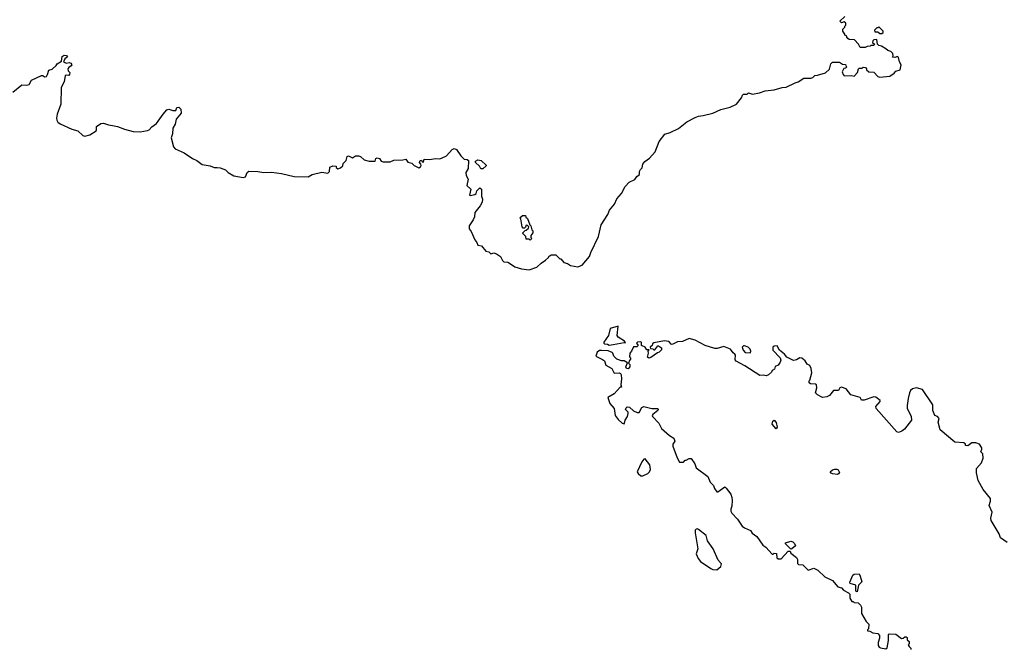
# Model space of a CAD drawing. Extents: x 1862350 to 2057294, y 212041 to 437318.
# Tile 219 of 256: x 2014255 to 2024225, y 295117 to 301481. Entities that reach past the tile are written whole.
import ezdxf

# ---------------------------------------------------------------- set-up
doc = ezdxf.new("R2010")
doc.units = 0

msp = doc.modelspace()

# ---------------------------------------------------------------- linework, layer by layer
at = {"layer": '0CON10XD'}
for points in [[(2014185, 300747.5), (2014275, 300822.5), (2014325, 300817.5), (2014350, 300825), (2014375, 300867.5), (2014425, 300893.3), (2014477, 300917), (2014490, 300915), (2014505, 300902.5), (2014525, 300907.5), (2014537.5, 300925), (2014550.7, 300969.3), (2014585, 300978.8), (2014623.8, 301016.2), (2014634.1, 301035.9), (2014680, 301060), (2014685, 301110), (2014705, 301122.5), (2014728.3, 301118.3), (2014740, 301105), (2014713.6, 301086.4), (2014700, 301055), (2014725, 301042.5), (2014755, 301047.5), (2014771.7, 301041.7), (2014782.5, 301025), (2014777.5, 301015), (2014751.2, 300998.8), (2014743.8, 300985), (2014747.5, 300965), (2014761.2, 300945), (2014760, 300925), (2014753, 300917), (2014725, 300920), (2014713.8, 300915), (2014705, 300852.5), (2014674.3, 300795), (2014672.5, 300625), (2014634.2, 300525), (2014626.7, 300485), (2014630, 300465), (2014642.5, 300445), (2014665, 300426.7), (2014784.2, 300374.2), (2014845, 300356.2), (2014895, 300308.8), (2014913.3, 300303.3), (2014964, 300315), (2015029.2, 300355), (2015034.3, 300365), (2015031.4, 300398.6), (2015075, 300430.6), (2015104.3, 300434.3), (2015155, 300416.2), (2015195, 300410.8), (2015245, 300401.4), (2015315, 300372.9), (2015405, 300350), (2015475, 300345.7), (2015549.1, 300360.9), (2015565, 300366), (2015592, 300395), (2015639.7, 300430.3), (2015706.7, 300525), (2015745, 300568), (2015765, 300576.2), (2015805, 300563.3), (2015837.5, 300562.5), (2015847, 300593), (2015867.5, 300595), (2015888, 300575), (2015891.2, 300535), (2015840, 300475), (2015830.6, 300425), (2015807.1, 300382.9), (2015801.4, 300325), (2015790, 300285), (2015811.2, 300195), (2015830, 300175), (2015922, 300132), (2016005, 300075.8), (2016048.8, 300055), (2016101.2, 300015), (2016182.3, 300002.3), (2016225, 299983.3), (2016255, 299983.3), (2016285, 299981.2), (2016339.5, 299959.5), (2016365, 299933.3), (2016425, 299898.8), (2016517, 299883), (2016540, 299890), (2016557.5, 299935), (2016575, 299947.5), (2016665, 299943.3), (2016726.4, 299933.6), (2016805, 299936.7), (2016905, 299923.3), (2017035, 299893.8), (2017175, 299890), (2017215, 299913.3), (2017315, 299937.5), (2017375, 299927.5), (2017392.5, 299945), (2017395, 299987.5), (2017425, 300000), (2017458.3, 299998.3), (2017460, 299985), (2017475, 299970), (2017505, 299980), (2017527, 300003), (2017530, 300025), (2017560, 300055), (2017572.5, 300095), (2017585, 300102.5), (2017625, 300083.3), (2017655, 300102.5), (2017685, 300103.3), (2017706.1, 300096.1), (2017743, 300063), (2017795, 300047.5), (2017855, 300050), (2017860, 300075), (2017875, 300082.5), (2017900, 300075), (2017915, 300050), (2017935, 300042.5), (2018005, 300042.5), (2018045, 300057.5), (2018135, 300062.5), (2018165, 300070), (2018185, 300040), (2018225, 300030), (2018250, 300005), (2018295, 299982.5), (2018315, 299992.5), (2018320, 300005), (2018318.3, 300018.3), (2018302.5, 300035), (2018310, 300055), (2018325, 300060), (2018331.7, 300041.7), (2018345, 300040), (2018351.7, 300068.3), (2018405, 300066), (2018465, 300077.5), (2018505, 300074), (2018525, 300078.8), (2018576.4, 300103.6), (2018635, 300167.5), (2018655, 300177.5), (2018676.4, 300166.4), (2018721.7, 300101.7), (2018755, 300070), (2018787, 300067), (2018800, 300055), (2018796.2, 299975), (2018771.2, 299935), (2018776, 299905), (2018796.2, 299865), (2018782.9, 299802.9), (2018823.3, 299765), (2018810, 299705), (2018815, 299700), (2018865, 299710), (2018877, 299723), (2018885, 299750), (2018915, 299780), (2018930, 299765), (2018932.5, 299695), (2018940, 299665), (2018937.5, 299635), (2018917.5, 299595), (2018865, 299530), (2018858.8, 299485), (2018846.7, 299455), (2018807.5, 299395), (2018807.5, 299365), (2018828.1, 299338.1), (2018862.1, 299252.1), (2018884.2, 299224.2), (2018895, 299198.8), (2018932.1, 299192.1), (2018975, 299136.7), (2019005, 299132.5), (2019025, 299110), (2019055, 299120), (2019082.3, 299112.3), (2019123.9, 299083.9), (2019143.6, 299043.6), (2019158.3, 299028.3), (2019196.4, 299026.4), (2019215, 299017.5), (2019268.3, 298978.3), (2019335, 298960), (2019415, 298950), (2019490, 298975), (2019535, 299017.5), (2019580, 299045), (2019610, 299075), (2019615, 299090), (2019625, 299090), (2019635, 299100), (2019685, 299100), (2019725, 299060), (2019735, 299060), (2019765, 299022.5), (2019801.7, 299011.7), (2019833, 298993), (2019905, 298980), (2019950, 298995), (2020025.9, 299084.1), (2020036.7, 299125), (2020117.1, 299285), (2020143.3, 299405), (2020210.7, 299509.3), (2020227.3, 299552.7), (2020279.4, 299615), (2020301.3, 299668.7), (2020348.5, 299721.5), (2020385, 299791.2), (2020425, 299836.7), (2020485, 299864.3), (2020505.5, 299894.5), (2020530, 299915), (2020530, 299945), (2020541.2, 299965), (2020557.5, 299982.5), (2020565, 300017.5), (2020583.8, 300045), (2020631.2, 300078.8), (2020691.2, 300145), (2020731.7, 300248.3), (2020786.4, 300323.6), (2020841.7, 300338.3), (2020925, 300381.2), (2021011.7, 300448.3), (2021095, 300491.2), (2021130, 300505), (2021175, 300510), (2021275, 300536.2), (2021355, 300572), (2021450, 300595), (2021512.5, 300625), (2021565, 300690), (2021573, 300717), (2021585, 300727.5), (2021621.7, 300728.3), (2021635, 300740), (2021675, 300727.5), (2021745, 300740), (2021805, 300761.2), (2021895, 300771.2), (2021975, 300796.2), (2022015, 300796.7), (2022108.3, 300841.7), (2022138.3, 300851.7), (2022195, 300890), (2022265, 300890), (2022285, 300897.5), (2022305, 300917.5), (2022335, 300920), (2022415, 300942.5), (2022455, 300980), (2022467.5, 301035), (2022485, 301052.5), (2022555, 301050), (2022585, 301030), (2022618.3, 301028.3), (2022620, 301015), (2022630, 301005), (2022618.3, 300991.7), (2022601.7, 300988.3), (2022582.5, 300955), (2022592.5, 300925), (2022605, 300912.5), (2022675, 300917.5), (2022705, 300910), (2022740, 300945), (2022750, 300985), (2022755, 300990), (2022785, 300990), (2022795, 301000), (2022818.3, 300998.3), (2022830, 300985), (2022830, 300975), (2022851.7, 300951.7), (2022905, 300950), (2022945, 300907.5), (2022965, 300900), (2023065, 300910), (2023109.3, 300940.7), (2023125, 300960), (2023170, 300975), (2023180, 301025), (2023162.5, 301055), (2023155, 301100), (2023145, 301110), (2023115, 301100), (2023091.7, 301101.7), (2023100, 301115), (2023095, 301140), (2023075, 301160), (2023045, 301170), (2023027, 301187), (2022981.7, 301211.7), (2022955, 301220), (2022940, 301235), (2022935, 301280), (2022905, 301277.5), (2022893.3, 301266.7), (2022891.7, 301251.7), (2022910, 301235), (2022905, 301220), (2022875, 301220), (2022867, 301213), (2022835, 301210), (2022815, 301200), (2022765, 301200), (2022750, 301235), (2022708.3, 301278.3), (2022655, 301280), (2022641.7, 301291.7), (2022630, 301305), (2022630, 301315), (2022610, 301325), (2022610, 301335), (2022590, 301365), (2022590, 301385), (2022610, 301405), (2022610, 301415), (2022620, 301425), (2022620, 301445), (2022605, 301460), (2022575, 301450), (2022560, 301465), (2022610, 301515)], [(2022985, 301340), (2022998.3, 301351.7), (2023000, 301365), (2022955, 301410), (2022945, 301400), (2022935, 301400), (2022910, 301375), (2022915, 301360), (2022945, 301360), (2022965, 301340), (2022985, 301340)], [(2018945, 299970), (2018925, 299970), (2018909.3, 299999.3), (2018868.8, 300035), (2018870, 300050), (2018895, 300061.2), (2018927, 300057), (2018978.3, 300008.3), (2018978.3, 300001.7), (2018945, 299970)], [(2019425, 299250), (2019415, 299260), (2019385, 299260), (2019380, 299285), (2019350, 299315), (2019350, 299325), (2019371.7, 299348.3), (2019385, 299350), (2019408.3, 299371.7), (2019410, 299385), (2019398.3, 299398.3), (2019385, 299400), (2019378.3, 299381.7), (2019365, 299370), (2019351.7, 299371.7), (2019343, 299383), (2019330, 299465), (2019320, 299475), (2019345, 299500), (2019378.3, 299498.3), (2019381.7, 299481.7), (2019397, 299467), (2019420, 299405), (2019430, 299395), (2019440, 299355), (2019450, 299345), (2019450, 299325), (2019430, 299295), (2019430, 299275), (2019440, 299265), (2019425, 299250)], [(2020225, 298187.5), (2020265, 298192.5), (2020375, 298213.3), (2020390, 298210), (2020377.5, 298225), (2020315.8, 298265.8), (2020304.1, 298284.1), (2020315, 298380), (2020232.5, 298355), (2020215.9, 298284.1), (2020170, 298215), (2020170, 298205), (2020178.3, 298198.3), (2020206.4, 298196.4), (2020225, 298187.5)], [(2024255, 296187.5), (2024187.5, 296235), (2024173.3, 296275), (2024090.9, 296410.9), (2024088, 296435), (2024102.5, 296495), (2024072.1, 296562.1), (2024084.3, 296605), (2024085, 296632.5), (2024012, 296725), (2023958.8, 296815), (2023942, 296895), (2023944.1, 296935.9), (2023994.2, 296995.8), (2024012.3, 297042.3), (2024005.9, 297085.9), (2023987.5, 297105), (2023998.3, 297131.7), (2023996.2, 297145), (2023973, 297183), (2023935, 297197.5), (2023895, 297196.7), (2023855, 297167.5), (2023831.7, 297171.7), (2023832.5, 297185), (2023816.4, 297196.4), (2023725, 297203.8), (2023575, 297328.8), (2023554.3, 297405), (2023566.2, 297445), (2023547.5, 297465), (2023522.5, 297475), (2023502, 297525), (2023501.7, 297581.7), (2023395, 297736), (2023335, 297755.6), (2023295, 297744.4), (2023275, 297727.5), (2023264.2, 297705), (2023252.5, 297645), (2023240.8, 297575), (2023242.7, 297547.3), (2023282.5, 297465), (2023286.7, 297425), (2023213, 297337), (2023186.4, 297313.6), (2023155, 297302.5), (2023138.3, 297308.3), (2022927.5, 297545), (2022922.5, 297565), (2022967.5, 297615), (2022966.7, 297625), (2022925, 297658), (2022905, 297661.4), (2022805, 297628.8), (2022778.3, 297628.3), (2022765, 297656.2), (2022671.7, 297681.7), (2022625, 297742.5), (2022575, 297760), (2022560, 297755), (2022545, 297726.7), (2022493.8, 297726.2), (2022455, 297676.7), (2022427.3, 297662.7), (2022385, 297657.5), (2022333.2, 297683.2), (2022314, 297705), (2022326, 297755), (2022323, 297783), (2022311.7, 297791.7), (2022263, 297793), (2022250, 297805), (2022250, 297825), (2022257, 297833), (2022276.7, 297905), (2022269.3, 297949.3), (2022255, 297980), (2022230, 297995), (2022207.7, 298027.7), (2022175, 298053.3), (2022155, 298057.5), (2022121.7, 298038.3), (2022095, 298030), (2022083, 298033), (2022023, 298063), (2022000, 298095), (2021950, 298135), (2021925, 298180), (2021893, 298177), (2021880, 298165), (2021882.5, 298135), (2021957, 298057), (2021962.5, 298035), (2021957, 298013), (2021936.4, 297983.6), (2021905, 297970), (2021898.3, 297941.7), (2021875, 297930), (2021866.4, 297913.6), (2021835.8, 297884.2), (2021815, 297874), (2021785, 297881.2), (2021748.3, 297878.3), (2021598.3, 297978.3), (2021510, 298025), (2021498.3, 298038.3), (2021502.5, 298085), (2021497.5, 298095), (2021478.3, 298108.3), (2021452.5, 298145), (2021385, 298173.3), (2021316.1, 298153.9), (2021293.9, 298153.9), (2021195, 298183.8), (2021095.9, 298235.9), (2021035, 298253.3), (2020967, 298223), (2020915, 298218.8), (2020863, 298193), (2020850, 298195), (2020836.4, 298216.4), (2020825, 298222.5), (2020785, 298230), (2020675, 298210), (2020661.7, 298198.3), (2020658.3, 298181.7), (2020640, 298165), (2020641.7, 298151.7), (2020665, 298150), (2020675, 298140), (2020685, 298140), (2020715, 298180), (2020725, 298180), (2020755, 298160), (2020755, 298140), (2020730, 298115), (2020711.7, 298108.3), (2020645, 298060), (2020625, 298053.8), (2020611.2, 298065), (2020622.5, 298105), (2020620, 298125), (2020628.3, 298138.3), (2020605, 298140), (2020590, 298165), (2020551.7, 298181.7), (2020551.7, 298211.7), (2020545, 298220), (2020510, 298215), (2020500, 298205), (2020518.3, 298181.7), (2020505, 298170), (2020471.7, 298168.3), (2020450, 298125), (2020432.5, 298105), (2020428.3, 298068.3), (2020440, 298055), (2020440, 298045), (2020428.3, 298031.7), (2020420, 298005), (2020431.7, 297991.7), (2020433, 297967), (2020415, 297947.5), (2020400.7, 297950.7), (2020393.3, 297965), (2020408.3, 298008.3), (2020377, 298027), (2020348.3, 298028.3), (2020300, 298045), (2020270, 298075), (2020262.5, 298105), (2020255, 298112.5), (2020215, 298128.8), (2020145, 298132.5), (2020125, 298132.5), (2020102.5, 298115), (2020090, 298075), (2020155, 298042.5), (2020175.9, 298025.9), (2020191.2, 297985), (2020250.9, 297950.9), (2020275, 297903.8), (2020326.1, 297906.1), (2020339.2, 297899.2), (2020346.2, 297885), (2020350, 297845), (2020342.5, 297785), (2020348.3, 297761.7), (2020335, 297760), (2020275, 297692.5), (2020210, 297655), (2020231.2, 297595), (2020276, 297545), (2020286, 297475), (2020316.7, 297435), (2020355, 297397.5), (2020375, 297390), (2020380, 297395), (2020387.5, 297425), (2020410, 297465), (2020416.7, 297495), (2020416.2, 297506.2), (2020390, 297535), (2020395, 297552.5), (2020405, 297561.2), (2020428.3, 297558.3), (2020471.7, 297521.7), (2020506.4, 297503.6), (2020527.5, 297505), (2020555.9, 297554.1), (2020573.9, 297566.1), (2020655, 297544.2), (2020717.5, 297545), (2020721.2, 297535), (2020716.2, 297525), (2020666.7, 297485), (2020660, 297475), (2020662.5, 297465), (2020726, 297395), (2020755, 297343.3), (2020835, 297272.5), (2020877.5, 297245), (2020887.5, 297215), (2020870, 297185), (2020870, 297165), (2020912, 297045), (2020935, 297000), (2020977, 297003), (2020995, 297020), (2021005, 297020), (2021035, 297040), (2021055, 297037.5), (2021090, 296985), (2021103.6, 296943.6), (2021222.5, 296855), (2021245, 296800), (2021280, 296765), (2021290, 296735), (2021315, 296700), (2021325, 296700), (2021395, 296750), (2021409.3, 296739.3), (2021456.4, 296676.4), (2021467.5, 296645), (2021470, 296615), (2021467.5, 296555), (2021457.5, 296525), (2021457.5, 296505), (2021466.4, 296486.4), (2021524.1, 296424.1), (2021570, 296355), (2021595, 296336.2), (2021655, 296310), (2021672.3, 296282.3), (2021719.3, 296249.3), (2021780.7, 296160.7), (2021809.3, 296139.3), (2021875, 296070), (2021885, 296070), (2021895, 296080), (2021918.3, 296078.3), (2021921.7, 296031.7), (2021935, 296022.5), (2021965, 296023.3), (2022035, 296100), (2022055, 296100), (2022065, 296080), (2022120, 296035), (2022130, 296015), (2022130, 295975), (2022140, 295965), (2022185, 295963.3), (2022238.3, 295908.3), (2022295, 295927.5), (2022338.3, 295908.3), (2022409.3, 295839.3), (2022486.7, 295805), (2022540, 295740), (2022575, 295727.5), (2022597.5, 295705), (2022648.3, 295678.3), (2022660, 295665), (2022660, 295625), (2022681.7, 295591.7), (2022695, 295590), (2022705, 295580), (2022745, 295577.5), (2022770, 295555), (2022777.5, 295535), (2022778.3, 295468.3), (2022825, 295387.5), (2022851.7, 295361.7), (2022850, 295315), (2022840, 295305), (2022840, 295295), (2022865, 295290), (2022895, 295273.3), (2022945.9, 295265.9), (2022962.5, 295245), (2022961.7, 295218.3), (2022947.5, 295175), (2022947.5, 295145), (2022957, 295127), (2022970.7, 295120.7), (2023025, 295112.5), (2023038.3, 295121.7), (2023052.5, 295195), (2023052.5, 295255), (2023058.3, 295261.7), (2023125, 295260), (2023185, 295217.5), (2023201.7, 295218.3), (2023218.3, 295231.7), (2023231.7, 295231.7), (2023240, 295225), (2023241.7, 295201.7), (2023260, 295185), (2023260, 295165), (2023253, 295153), (2023260, 295135), (2023278.3, 295118.3), (2023280, 295105)], [(2021655, 298110), (2021660, 298125), (2021650, 298145), (2021630, 298165), (2021595, 298180), (2021585, 298180), (2021570, 298165), (2021580, 298135), (2021601.7, 298111.7), (2021655, 298110)], [(2021915, 297337.5), (2021872.9, 297385), (2021882.3, 297417.7), (2021893.6, 297426.4), (2021913.9, 297403.9), (2021926.2, 297355), (2021915, 297337.5)], [(2020565, 296863.8), (2020615, 296887.5), (2020632.5, 296905), (2020641.7, 296928.3), (2020636.2, 296975), (2020590, 297035), (2020575, 297032), (2020553.8, 297005), (2020506.2, 296905), (2020519.2, 296885), (2020545, 296864), (2020565, 296863.8)], [(2022535, 296877.5), (2022485, 296882.5), (2022470.7, 296890.7), (2022462.5, 296905), (2022485, 296923.3), (2022509.3, 296930.7), (2022529.3, 296929.3), (2022543, 296923), (2022556.4, 296896.4), (2022545, 296882.5), (2022535, 296877.5)], [(2021315, 295912.5), (2021356.2, 295945), (2021360.7, 295970.7), (2021327.7, 296007.7), (2021276, 296125), (2021220, 296205), (2021207.3, 296257.3), (2021128.8, 296318.8), (2021115, 296326.7), (2021105, 296323.3), (2021096.1, 296313.9), (2021094.1, 296285.9), (2021122, 296125), (2021103.8, 296075), (2021123.8, 296025), (2021150, 295995), (2021255, 295923.3), (2021275, 295914.2), (2021315, 295912.5)], [(2022065, 296120), (2022010, 296175), (2022010, 296185), (2022065, 296200), (2022082.5, 296195), (2022099.5, 296179.5), (2022110, 296155), (2022075, 296122.5), (2022065, 296120)], [(2022735, 295690), (2022720, 295695), (2022720, 295755), (2022663.3, 295773.3), (2022660, 295785), (2022692.3, 295857.7), (2022705, 295866.2), (2022755, 295870), (2022767, 295847), (2022780.7, 295789.3), (2022750, 295755), (2022735, 295690)]]:
    msp.add_lwpolyline(points, dxfattribs=at)

doc.saveas('drawing.dxf')
